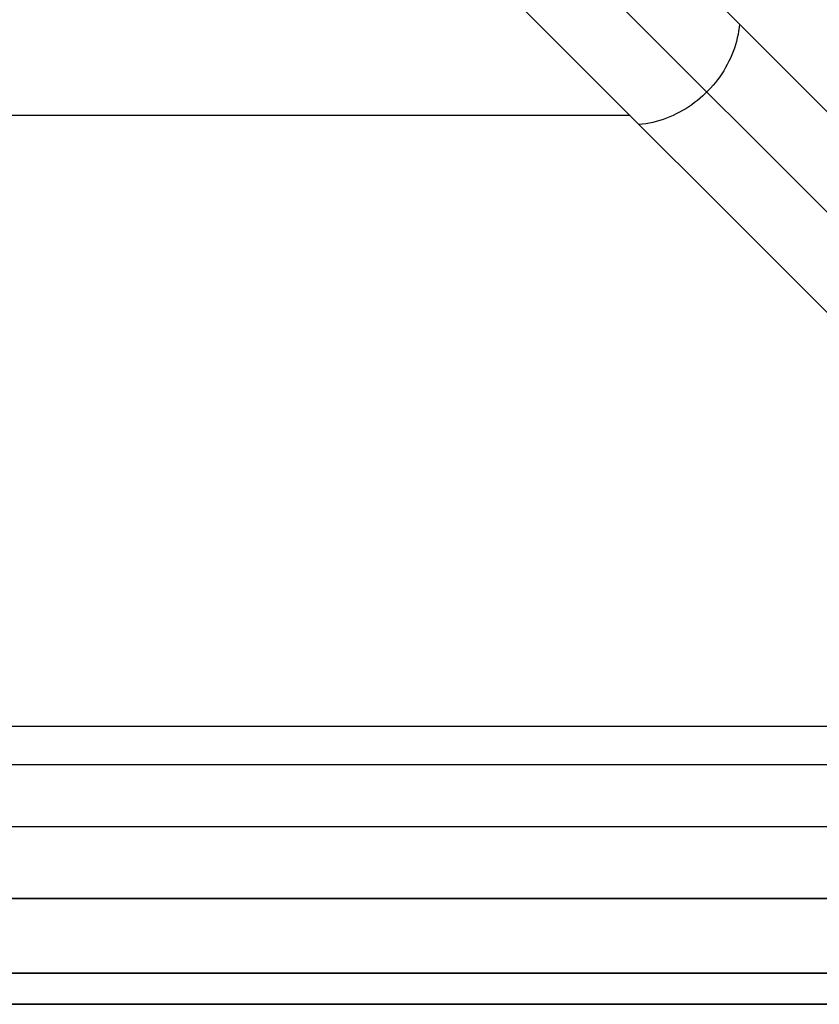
# Model space of a CAD drawing. Header units: millimetres. Extents: x -299 to -179, y 76 to 121.
# Tile 41 of 69: x -183.07 to -181.18, y 75.58 to 77.91. Entities that reach past the tile are written whole.
import ezdxf

# ---------------------------------------------------------------- set-up
doc = ezdxf.new("R2010")
doc.units = ezdxf.units.MM
doc.header["$MEASUREMENT"] = 0
doc.layers.add('Predefinito', color=7, linetype='Continuous', true_color=0x000000)

msp = doc.modelspace()

# ---------------------------------------------------------------- linework, layer by layer
at = {"layer": 'Predefinito'}
for p, q in [((-182.8345, 79.3656, -8.9072), (-179.9479, 76.479, -0.1716)), ((-182.9117, 79.2055, -8.9346), (-180.007, 76.3007, -0.1441)), ((-183.0719, 79.1283, -8.9072), (-180.1853, 76.2417, -0.1716)), ((-181.3699, 77.9011, -4.475), (-181.3709, 77.8929, -4.4774)), ((-181.3736, 77.8766, -4.4819), (-181.3754, 77.8685, -4.4839)), ((-181.3721, 77.8847, -4.4797), (-181.3736, 77.8766, -4.4819)), ((-181.3709, 77.8929, -4.4774), (-181.3721, 77.8847, -4.4797)), ((-181.3774, 77.8604, -4.4859), (-181.3797, 77.8524, -4.4878)), ((-181.3754, 77.8685, -4.4839), (-181.3774, 77.8604, -4.4859)), ((-181.3851, 77.8365, -4.4913), (-181.3882, 77.8287, -4.4928)), ((-181.3823, 77.8444, -4.4896), (-181.3851, 77.8365, -4.4913)), ((-181.3797, 77.8524, -4.4878), (-181.3823, 77.8444, -4.4896)), ((-181.3952, 77.8133, -4.4956), (-181.3991, 77.8058, -4.4968)), ((-181.3916, 77.821, -4.4943), (-181.3952, 77.8133, -4.4956)), ((-181.3882, 77.8287, -4.4928), (-181.3916, 77.821, -4.4943)), ((-181.4121, 77.7839, -4.4998), (-181.4169, 77.7768, -4.5005)), ((-181.4075, 77.7911, -4.4989), (-181.4121, 77.7839, -4.4998)), ((-181.4032, 77.7984, -4.4979), (-181.4075, 77.7911, -4.4989)), ((-181.3991, 77.8058, -4.4968), (-181.4032, 77.7984, -4.4979)), ((-181.4272, 77.7632, -4.5016), (-181.4326, 77.7566, -4.502)), ((-181.4219, 77.7699, -4.5011), (-181.4272, 77.7632, -4.5016)), ((-181.4169, 77.7768, -4.5005), (-181.4219, 77.7699, -4.5011)), ((-181.4502, 77.7379, -4.5024), (-181.4564, 77.732, -4.5022)), ((-181.4442, 77.744, -4.5024), (-181.4502, 77.7379, -4.5024)), ((-181.4383, 77.7502, -4.5022), (-181.4442, 77.744, -4.5024)), ((-181.4326, 77.7566, -4.502), (-181.4383, 77.7502, -4.5022)), ((-181.4762, 77.7157, -4.5011), (-181.4831, 77.7106, -4.5005)), ((-181.4694, 77.7209, -4.5016), (-181.4762, 77.7157, -4.5011)), ((-181.4629, 77.7264, -4.502), (-181.4694, 77.7209, -4.5016)), ((-181.4564, 77.732, -4.5022), (-181.4629, 77.7264, -4.502)), ((-181.512, 77.6928, -4.4968), (-181.5196, 77.689, -4.4956)), ((-181.5046, 77.6969, -4.4979), (-181.512, 77.6928, -4.4968)), ((-181.4973, 77.7013, -4.4989), (-181.5046, 77.6969, -4.4979)), ((-181.4901, 77.7058, -4.4998), (-181.4973, 77.7013, -4.4989)), ((-181.4831, 77.7106, -4.5005), (-181.4901, 77.7058, -4.4998)), ((-181.6286, 77.685, -4.5394), (-226.6628, 77.685, -4.5394)), ((-181.5829, 77.6673, -4.4819), (-181.591, 77.6658, -4.4797)), ((-181.5748, 77.6691, -4.4839), (-181.5829, 77.6673, -4.4819)), ((-181.5667, 77.6712, -4.4859), (-181.5748, 77.6691, -4.4839)), ((-181.5587, 77.6735, -4.4878), (-181.5667, 77.6712, -4.4859)), ((-181.5507, 77.676, -4.4896), (-181.5587, 77.6735, -4.4878)), ((-181.5428, 77.6789, -4.4913), (-181.5507, 77.676, -4.4896)), ((-181.535, 77.682, -4.4928), (-181.5428, 77.6789, -4.4913)), ((-181.5272, 77.6853, -4.4943), (-181.535, 77.682, -4.4928)), ((-181.5196, 77.689, -4.4956), (-181.5272, 77.6853, -4.4943)), ((-181.5992, 77.6646, -4.4774), (-181.6073, 77.6637, -4.475)), ((-181.591, 77.6658, -4.4797), (-181.5992, 77.6646, -4.4774)), ((-180.1853, 76.2417, -0.1716), (-239.2912, 76.2417, -0.1716)), ((-180.1853, 76.1507, -0.0474), (-239.2912, 76.1507, -0.0474)), ((-180.1853, 76.0043), (-239.2912, 76.0043)), ((-179.5412, 75.835, -14), (-239.2912, 75.835, -14)), ((-239.2912, 75.835), (-179.5412, 75.835)), ((-179.5412, 75.6582, -13.9268), (-239.2912, 75.6582, -13.9268)), ((-239.2912, 75.6582, -0.0732), (-179.5412, 75.6582, -0.0732)), ((-179.5412, 75.585, -13.75), (-239.2912, 75.585, -13.75)), ((-239.2912, 75.585, -0.25), (-179.5412, 75.585, -0.25)), ((-179.5412, 75.585, -7), (-239.2912, 75.585, -7))]:
    msp.add_line(p, q, dxfattribs=at)

doc.saveas('drawing.dxf')
